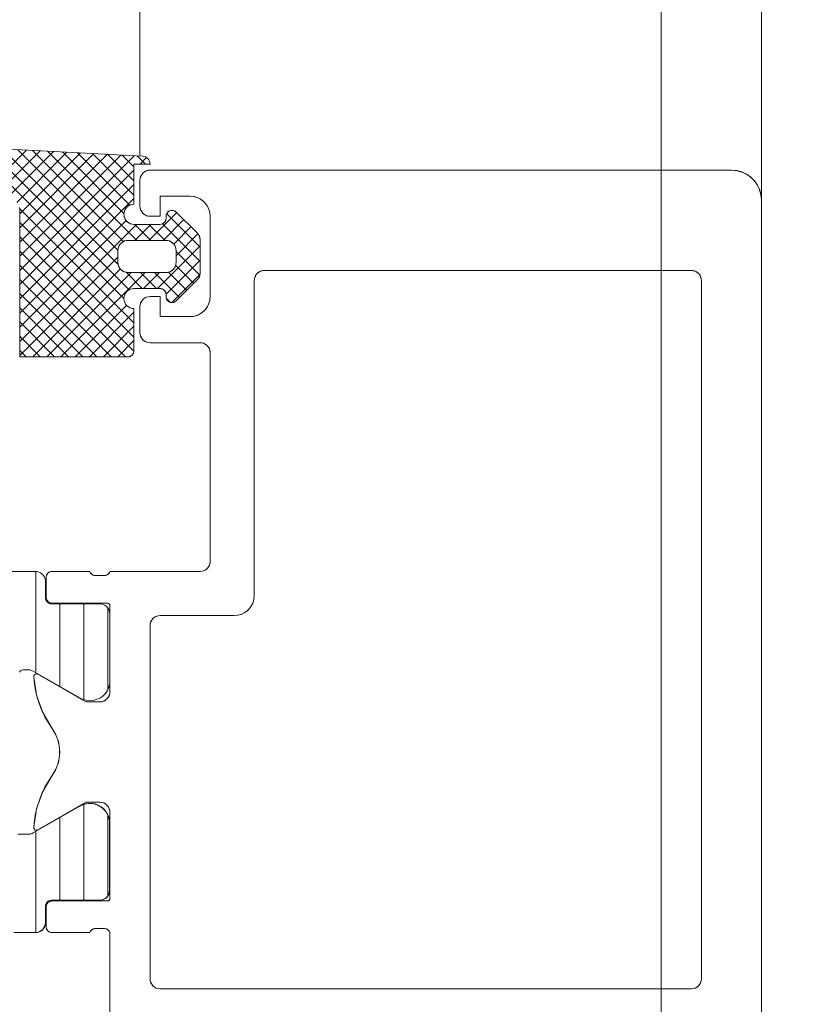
# Model space of a CAD drawing. Header units: metres. Extents: x 69 to 122.5, y -21.4 to -4.6.
# Tile 222 of 250: x 83.105 to 83.26, y -12.932 to -12.735. Entities that reach past the tile are written whole.
import ezdxf

# ---------------------------------------------------------------- set-up
doc = ezdxf.new("R2010")
doc.units = ezdxf.units.M
doc.header["$LTSCALE"] = 0.02
doc.layers.add('032_Metallarbeiten-Fenster', color=7, linetype='Continuous', lineweight=5)
doc.layers.add('Keine', color=7, linetype='Continuous', lineweight=9)

msp = doc.modelspace()

# ---------------------------------------------------------------- linework, layer by layer
at = {"layer": '032_Metallarbeiten-Fenster', "color": 7, "lineweight": 13}
for p, q in [((83.12946, -12.76257), (83.12946, -11.18547)), ((83.25346, -12.77139), (83.25346, -11.18547)), ((83.1173, -12.89225), (83.10816, -12.89753)), ((83.12342, -12.90895), (83.12342, -12.89505)), ((83.10715, -12.89779), (83.10511, -12.89779)), ((83.11062, -12.91539), (83.11062, -12.91215)), ((83.11182, -12.91095), (83.12142, -12.91095)), ((83.10426, -12.91739), (83.10862, -12.91739))]:
    msp.add_line(p, q, dxfattribs=at)
at = {"layer": '032_Metallarbeiten-Fenster', "color": 251, "linetype": 'Continuous', "lineweight": 9, "true_color": 0x555555}
for p, q in [((83.12626, -12.791), (83.09608, -12.76082)), ((83.12732, -12.78923), (83.09907, -12.76098)), ((83.10683, -12.76138), (83.09731, -12.7709)), ((83.10952, -12.76152), (83.1, -12.77104)), ((83.1251, -12.78418), (83.10205, -12.76113)), ((83.11221, -12.76167), (83.10269, -12.77118)), ((83.11489, -12.76181), (83.10488, -12.77182)), ((83.12507, -12.78132), (83.10504, -12.76129)), ((83.11758, -12.76195), (83.10546, -12.77407)), ((83.12027, -12.76209), (83.10546, -12.7769)), ((83.12296, -12.76223), (83.10546, -12.77973)), ((83.12564, -12.76237), (83.10546, -12.78255)), ((83.12833, -12.76251), (83.10546, -12.78538)), ((83.12618, -12.7796), (83.10802, -12.76145)), ((83.1288, -12.77939), (83.11101, -12.7616)), ((83.12627, -12.77404), (83.11399, -12.76176)), ((83.12744, -12.77237), (83.11698, -12.76192)), ((83.12826, -12.77037), (83.11996, -12.76207)), ((83.12826, -12.76754), (83.12295, -12.76223)), ((83.12826, -12.76471), (83.12593, -12.76238)), ((83.13057, -12.76419), (83.12892, -12.76254)), ((83.13078, -12.76289), (83.12948, -12.76419)), ((83.12826, -12.76541), (83.10546, -12.78821)), ((83.12826, -12.76824), (83.10546, -12.79104)), ((83.12826, -12.77107), (83.10546, -12.79387)), ((83.12826, -12.79582), (83.10544, -12.773)), ((83.1368, -12.77384), (83.13125, -12.77939)), ((83.14146, -12.78074), (83.13479, -12.77407)), ((83.12671, -12.77544), (83.10546, -12.7967)), ((83.12826, -12.79865), (83.10546, -12.77585)), ((83.12879, -12.77619), (83.10546, -12.79952)), ((83.13162, -12.77619), (83.12842, -12.77939)), ((83.13162, -12.77939), (83.12843, -12.77619)), ((83.13445, -12.77939), (83.13125, -12.77619)), ((83.14146, -12.78357), (83.13397, -12.77608)), ((83.13822, -12.77525), (83.13408, -12.77939)), ((83.13963, -12.77667), (83.13618, -12.78011)), ((83.12825, -12.80147), (83.10546, -12.77868)), ((83.14103, -12.77809), (83.13666, -12.78247)), ((83.14146, -12.7805), (83.13296, -12.78899)), ((83.12654, -12.80259), (83.10546, -12.78151)), ((83.1414, -12.78634), (83.13666, -12.7816)), ((83.12506, -12.78275), (83.10546, -12.80235)), ((83.12371, -12.80259), (83.10546, -12.78434)), ((83.14146, -12.78332), (83.13465, -12.79013)), ((83.14019, -12.78796), (83.13657, -12.78434)), ((83.12555, -12.78509), (83.10805, -12.80259)), ((83.12768, -12.78579), (83.11088, -12.80259)), ((83.1305, -12.78579), (83.1137, -12.80259)), ((83.12991, -12.78899), (83.12667, -12.78575)), ((83.13274, -12.78899), (83.12954, -12.78579)), ((83.13333, -12.78579), (83.13013, -12.78899)), ((83.13736, -12.79079), (83.13237, -12.78579)), ((83.13878, -12.78937), (83.13513, -12.78573)), ((83.14143, -12.78618), (83.13583, -12.79178)), ((83.12088, -12.80259), (83.10546, -12.78717)), ((83.11806, -12.80259), (83.10546, -12.79)), ((83.12679, -12.79234), (83.11653, -12.80259)), ((83.13546, -12.79172), (83.13473, -12.79098)), ((83.11523, -12.80259), (83.10546, -12.79282)), ((83.12826, -12.79369), (83.11936, -12.80259)), ((83.12826, -12.793), (83.12825, -12.79299)), ((83.1124, -12.80259), (83.10546, -12.79565)), ((83.12826, -12.79652), (83.12219, -12.80259)), ((83.10957, -12.80259), (83.10546, -12.79848)), ((83.12826, -12.79935), (83.12502, -12.80259)), ((83.10674, -12.80259), (83.10546, -12.80131)), ((83.10866, -12.86555), (83.10866, -12.8454)), ((83.11346, -12.86832), (83.11346, -12.85183)), ((83.11826, -12.87097), (83.11826, -12.85183)), ((83.12306, -12.86888), (83.12306, -12.8527)), ((83.11826, -12.91095), (83.11826, -12.8918)), ((83.11346, -12.91095), (83.11346, -12.89444)), ((83.12306, -12.91003), (83.12306, -12.89399)), ((83.10866, -12.91738), (83.10866, -12.89721))]:
    msp.add_line(p, q, dxfattribs=at)
at = {"layer": '032_Metallarbeiten-Fenster', "color": 7, "linetype": 'Continuous', "lineweight": 13}
for points in [[(83.0856, -12.76027), (83.12994, -12.76259), (83.13024, -12.76264), (83.13053, -12.76274), (83.13079, -12.76289), (83.13102, -12.76309), (83.13121, -12.76333), (83.13134, -12.7636), (83.13143, -12.76389), (83.13146, -12.76419), (83.12826, -12.76419), (83.12826, -12.77219), (83.12787, -12.77223), (83.12749, -12.77234), (83.12715, -12.77253), (83.12684, -12.77278), (83.1266, -12.77308), (83.12641, -12.77343), (83.1263, -12.7738), (83.12626, -12.77419), (83.1263, -12.77458), (83.12641, -12.77496), (83.1266, -12.7753), (83.12684, -12.77561), (83.12715, -12.77586), (83.12749, -12.77604), (83.12787, -12.77615), (83.12826, -12.77619), (83.13346, -12.77619), (83.13369, -12.77617), (83.13392, -12.7761), (83.13413, -12.77599), (83.13431, -12.77584), (83.13446, -12.77566), (83.13457, -12.77545), (83.13464, -12.77523), (83.13466, -12.77499), (83.13466, -12.77459), (83.13471, -12.77424), (83.13486, -12.77393), (83.1351, -12.77366), (83.1354, -12.77348), (83.13574, -12.7734), (83.13609, -12.77342), (83.13642, -12.77353), (83.13671, -12.77374), (83.14087, -12.77791), (83.141, -12.77805), (83.14112, -12.77821), (83.14122, -12.77838), (83.14131, -12.77855), (83.14137, -12.77874), (83.14142, -12.77893), (83.14145, -12.77912), (83.14146, -12.77932), (83.14146, -12.78586), (83.14145, -12.78606), (83.14142, -12.78626), (83.14137, -12.78645), (83.14131, -12.78663), (83.14122, -12.78681), (83.14112, -12.78698), (83.141, -12.78713), (83.14087, -12.78728), (83.13671, -12.79144), (83.13642, -12.79165), (83.13609, -12.79177), (83.13574, -12.79179), (83.1354, -12.7917), (83.1351, -12.79152), (83.13486, -12.79126), (83.13471, -12.79094), (83.13466, -12.79059), (83.13466, -12.79019), (83.13464, -12.78996), (83.13457, -12.78973), (83.13446, -12.78953), (83.13431, -12.78934), (83.13413, -12.78919), (83.13392, -12.78908), (83.13369, -12.78902), (83.13346, -12.78899), (83.12826, -12.78899), (83.12787, -12.78903), (83.12749, -12.78914), (83.12715, -12.78933), (83.12684, -12.78958), (83.1266, -12.78988), (83.12641, -12.79023), (83.1263, -12.7906), (83.12626, -12.79099), (83.1263, -12.79138), (83.12641, -12.79176), (83.1266, -12.7921), (83.12684, -12.79241), (83.12715, -12.79266), (83.12749, -12.79284), (83.12787, -12.79295), (83.12826, -12.79299), (83.12826, -12.79299), (83.12826, -12.80139), (83.12824, -12.80163), (83.12817, -12.80185), (83.12806, -12.80206), (83.12791, -12.80224), (83.12773, -12.80239), (83.12752, -12.8025), (83.12729, -12.80257), (83.12706, -12.80259), (83.10546, -12.80259), (83.10546, -12.77322), (83.10542, -12.77285)], [(83.12346, -12.96339), (83.12346, -12.91739), (83.1234, -12.91723), (83.12331, -12.91708), (83.1232, -12.91694), (83.12307, -12.91682), (83.12292, -12.91673), (83.12276, -12.91665), (83.12259, -12.91661), (83.12241, -12.91659), (83.12055, -12.91659), (83.12037, -12.9166), (83.12019, -12.91664), (83.12002, -12.91671), (83.11987, -12.91681), (83.11973, -12.91693), (83.11962, -12.91707), (83.11952, -12.91722), (83.11946, -12.91739), (83.11194, -12.91739), (83.1117, -12.91737), (83.11148, -12.9173), (83.11127, -12.91719), (83.11109, -12.91704), (83.11094, -12.91686), (83.11083, -12.91665), (83.11076, -12.91643), (83.11074, -12.91619), (83.11074, -12.91227), (83.11076, -12.91204), (83.11083, -12.91181), (83.11094, -12.91161), (83.11109, -12.91142), (83.11127, -12.91127), (83.11148, -12.91116), (83.1117, -12.9111), (83.11194, -12.91107), (83.12298, -12.91107), (83.12307, -12.91106), (83.12316, -12.91104), (83.12325, -12.91099), (83.12332, -12.91093), (83.12338, -12.91086), (83.12342, -12.91078), (83.12345, -12.91069), (83.12346, -12.91059), (83.12346, -12.89339), (83.12342, -12.893), (83.12331, -12.89263), (83.12312, -12.89228), (83.12287, -12.89198), (83.12257, -12.89173), (83.12222, -12.89154), (83.12185, -12.89143), (83.12146, -12.89139), (83.11866, -12.89139), (83.10909, -12.89692), (83.10895, -12.89697), (83.1088, -12.89699), (83.10866, -12.89697), (83.10852, -12.89691), (83.1084, -12.89681), (83.10832, -12.89669), (83.10827, -12.89655), (83.10826, -12.8964), (83.1084, -12.89502), (83.10863, -12.89365), (83.10896, -12.8923), (83.10939, -12.89097), (83.1099, -12.88968), (83.1105, -12.88842), (83.11119, -12.88721), (83.11196, -12.88605), (83.1126, -12.88499), (83.11307, -12.88384), (83.11336, -12.88263), (83.11346, -12.88139), (83.11336, -12.88015), (83.11307, -12.87894), (83.1126, -12.8778), (83.11196, -12.87673), (83.11119, -12.87557), (83.1105, -12.87436), (83.1099, -12.87311), (83.10939, -12.87182), (83.10896, -12.87049), (83.10863, -12.86914), (83.1084, -12.86777), (83.10826, -12.86638), (83.10827, -12.86623), (83.10832, -12.86609), (83.1084, -12.86597), (83.10852, -12.86588), (83.10866, -12.86581), (83.1088, -12.86579), (83.10895, -12.86581), (83.10909, -12.86587), (83.11866, -12.87139), (83.12146, -12.87139), (83.12185, -12.87135), (83.12222, -12.87124), (83.12257, -12.87106), (83.12287, -12.87081), (83.12312, -12.8705), (83.12331, -12.87016), (83.12342, -12.86978), (83.12346, -12.86939), (83.12346, -12.85219), (83.12345, -12.8521), (83.12342, -12.85201), (83.12338, -12.85193), (83.12332, -12.85185), (83.12325, -12.85179), (83.12316, -12.85175), (83.12307, -12.85172), (83.12298, -12.85171), (83.11194, -12.85171), (83.1117, -12.85169), (83.11148, -12.85162), (83.11127, -12.85151), (83.11109, -12.85136), (83.11094, -12.85118), (83.11083, -12.85097), (83.11076, -12.85075), (83.11074, -12.85051), (83.11074, -12.84659), (83.11076, -12.84636), (83.11083, -12.84613), (83.11094, -12.84593), (83.11109, -12.84574), (83.11127, -12.84559), (83.11148, -12.84548), (83.1117, -12.84542), (83.11194, -12.84539), (83.11946, -12.84539), (83.11952, -12.84556), (83.11961, -12.84571), (83.11972, -12.84585), (83.11985, -12.84596), (83.12, -12.84606), (83.12016, -12.84613), (83.12033, -12.84617), (83.12051, -12.84619), (83.12237, -12.84619), (83.12255, -12.84618), (83.12272, -12.84614), (83.12289, -12.84607), (83.12305, -12.84598), (83.12318, -12.84586), (83.1233, -12.84572), (83.12339, -12.84556), (83.12346, -12.84539), (83.14146, -12.84539), (83.14185, -12.84535), (83.14222, -12.84524), (83.14257, -12.84506), (83.14287, -12.84481), (83.14312, -12.8445), (83.14331, -12.84416), (83.14342, -12.84378), (83.14346, -12.84339), (83.14346, -12.80179), (83.14342, -12.8014), (83.14331, -12.80103), (83.14312, -12.80068), (83.14287, -12.80038), (83.14257, -12.80013), (83.14222, -12.79994), (83.14185, -12.79983), (83.14146, -12.79979), (83.13146, -12.79979), (83.13107, -12.79975), (83.13069, -12.79964), (83.13035, -12.79946), (83.13004, -12.79921), (83.1298, -12.7989), (83.12961, -12.79856), (83.1295, -12.79818), (83.12946, -12.79779), (83.12946, -12.79259), (83.1295, -12.7922), (83.12961, -12.79183), (83.1298, -12.79148), (83.13004, -12.79118), (83.13035, -12.79093), (83.13069, -12.79074), (83.13107, -12.79063), (83.13146, -12.79059), (83.13346, -12.79059), (83.13346, -12.79459), (83.13946, -12.79459), (83.14024, -12.79452), (83.14099, -12.79429), (83.14168, -12.79392), (83.14229, -12.79342), (83.14278, -12.79281), (83.14315, -12.79212), (83.14338, -12.79137), (83.14346, -12.79059), (83.14346, -12.77459), (83.14338, -12.77381), (83.14315, -12.77306), (83.14278, -12.77237), (83.14229, -12.77176), (83.14168, -12.77127), (83.14099, -12.7709), (83.14024, -12.77067), (83.13946, -12.77059), (83.13346, -12.77059), (83.13346, -12.77459), (83.13146, -12.77459), (83.13107, -12.77455), (83.13069, -12.77444), (83.13035, -12.77426), (83.13004, -12.77401), (83.1298, -12.7737), (83.12961, -12.77336), (83.1295, -12.77298), (83.12946, -12.77259), (83.12946, -12.76739), (83.1295, -12.767), (83.12961, -12.76663), (83.1298, -12.76628), (83.13004, -12.76598), (83.13035, -12.76573), (83.13069, -12.76554), (83.13107, -12.76543), (83.13146, -12.76539), (83.24746, -12.76539), (83.24863, -12.76551), (83.24975, -12.76585), (83.25079, -12.7664), (83.2517, -12.76715), (83.25245, -12.76806), (83.253, -12.7691), (83.25334, -12.77022), (83.25346, -12.77139), (83.25346, -13.03939)], [(83.10511, -12.89779), (83.10712, -12.89779), (83.10725, -12.89779), (83.10738, -12.89778), (83.10751, -12.89776), (83.10764, -12.89773), (83.10776, -12.89769), (83.10788, -12.89764), (83.108, -12.89759), (83.10812, -12.89753), (83.11726, -12.89225), (83.11816, -12.89182), (83.11913, -12.89163), (83.12013, -12.89168), (83.12108, -12.89198), (83.12193, -12.8925), (83.12262, -12.89322), (83.12311, -12.89408), (83.12338, -12.89505), (83.12338, -12.90895), (83.12334, -12.90934), (83.12323, -12.90972), (83.12304, -12.91006), (83.12279, -12.91037), (83.12249, -12.91062), (83.12214, -12.9108), (83.12177, -12.91091), (83.12138, -12.91095), (83.11178, -12.91095), (83.11154, -12.91097), (83.11132, -12.91104), (83.11111, -12.91115), (83.11093, -12.9113), (83.11078, -12.91148), (83.11067, -12.91169), (83.1106, -12.91192), (83.11058, -12.91215), (83.11058, -12.91539), (83.11054, -12.91578), (83.11043, -12.91616), (83.11024, -12.9165), (83.10999, -12.91681), (83.10969, -12.91706), (83.10934, -12.91724), (83.10897, -12.91735), (83.10858, -12.91739), (83.10426, -12.91739)]]:
    msp.add_lwpolyline(points, dxfattribs=at)
at = {"layer": '032_Metallarbeiten-Fenster', "color": 7, "lineweight": 13}
for points in [[(83.10546, -12.80259), (83.12706, -12.80259), (83.12706, -12.80259), (83.12727, -12.80257), (83.12747, -12.80252), (83.12766, -12.80243), (83.12783, -12.80231), (83.12798, -12.80216), (83.1281, -12.80199), (83.12819, -12.8018), (83.12824, -12.8016), (83.12826, -12.80139), (83.12826, -12.79299), (83.12826, -12.79299), (83.12787, -12.79295), (83.12749, -12.79284), (83.12715, -12.79266), (83.12684, -12.79241), (83.1266, -12.7921), (83.12641, -12.79176), (83.1263, -12.79138), (83.12626, -12.79099), (83.12626, -12.79099), (83.1263, -12.7906), (83.12641, -12.79023), (83.1266, -12.78988), (83.12684, -12.78958), (83.12715, -12.78933), (83.12749, -12.78914), (83.12787, -12.78903), (83.12826, -12.78899), (83.13346, -12.78899), (83.13346, -12.78899), (83.13367, -12.78901), (83.13387, -12.78906), (83.13406, -12.78915), (83.13423, -12.78927), (83.13438, -12.78942), (83.1345, -12.78959), (83.13459, -12.78978), (83.13464, -12.78998), (83.13466, -12.79019), (83.13466, -12.79059), (83.13466, -12.79059), (83.13468, -12.79081), (83.13474, -12.79102), (83.13483, -12.79121), (83.13496, -12.79139), (83.13512, -12.79154), (83.1353, -12.79165), (83.1355, -12.79174), (83.13571, -12.79178), (83.13593, -12.79179), (83.13615, -12.79176), (83.13635, -12.79169), (83.13654, -12.79158), (83.13671, -12.79144), (83.14087, -12.78728), (83.14087, -12.78728), (83.14108, -12.78704), (83.14124, -12.78677), (83.14136, -12.78648), (83.14143, -12.78618), (83.14146, -12.78586), (83.14146, -12.77932), (83.14146, -12.77932), (83.14143, -12.77901), (83.14136, -12.7787), (83.14124, -12.77841), (83.14108, -12.77814), (83.14087, -12.77791), (83.13671, -12.77374), (83.13671, -12.77374), (83.13653, -12.77359), (83.13632, -12.77348), (83.13609, -12.77342), (83.13586, -12.77339), (83.13562, -12.77342), (83.1354, -12.77348), (83.13519, -12.77359), (83.13501, -12.77374), (83.13486, -12.77393), (83.13475, -12.77413), (83.13468, -12.77436), (83.13466, -12.77459), (83.13466, -12.77499), (83.13466, -12.77499), (83.13464, -12.7752), (83.13459, -12.7754), (83.1345, -12.77559), (83.13438, -12.77576), (83.13423, -12.77591), (83.13406, -12.77603), (83.13387, -12.77612), (83.13367, -12.77617), (83.13346, -12.77619), (83.12826, -12.77619), (83.12826, -12.77619), (83.12791, -12.77616), (83.12757, -12.77607), (83.12726, -12.77592), (83.12697, -12.77572), (83.12673, -12.77548), (83.12653, -12.77519), (83.12638, -12.77488), (83.12629, -12.77454), (83.12626, -12.77419), (83.12626, -12.77419), (83.12629, -12.77385), (83.12638, -12.77351), (83.12653, -12.77319), (83.12673, -12.77291), (83.12697, -12.77266), (83.12726, -12.77246), (83.12757, -12.77231), (83.12791, -12.77222), (83.12826, -12.77219), (83.12826, -12.76419), (83.13146, -12.76419), (83.13146, -12.76419), (83.13143, -12.76389), (83.13134, -12.7636), (83.13121, -12.76333), (83.13102, -12.76309), (83.13079, -12.76289), (83.13053, -12.76274), (83.13024, -12.76264), (83.12994, -12.76259), (83.0856, -12.76027)], [(83.12346, -12.96339), (83.12346, -12.91739), (83.12338, -12.9172), (83.12327, -12.91702), (83.12313, -12.91687), (83.12296, -12.91675), (83.12277, -12.91666), (83.12257, -12.91661), (83.12237, -12.91659), (83.12055, -12.91659), (83.12055, -12.91659), (83.12034, -12.91661), (83.12014, -12.91666), (83.11996, -12.91675), (83.11979, -12.91687), (83.11965, -12.91702), (83.11954, -12.9172), (83.11946, -12.91739), (83.11194, -12.91739), (83.11194, -12.91739), (83.11173, -12.91737), (83.11153, -12.91732), (83.11134, -12.91723), (83.11117, -12.91711), (83.11102, -12.91696), (83.1109, -12.91679), (83.11081, -12.9166), (83.11076, -12.9164), (83.11074, -12.91619), (83.11074, -12.91227), (83.11074, -12.91227), (83.11076, -12.91206), (83.11081, -12.91186), (83.1109, -12.91167), (83.11102, -12.9115), (83.11117, -12.91135), (83.11134, -12.91123), (83.11153, -12.91114), (83.11173, -12.91109), (83.11194, -12.91107), (83.12298, -12.91107), (83.12298, -12.91107), (83.12306, -12.91107), (83.12314, -12.91104), (83.12322, -12.91101), (83.12329, -12.91096), (83.12335, -12.9109), (83.12339, -12.91083), (83.12343, -12.91076), (83.12345, -12.91068), (83.12346, -12.91059), (83.12346, -12.89339), (83.12346, -12.89339), (83.12343, -12.89305), (83.12334, -12.89271), (83.12319, -12.89239), (83.12299, -12.89211), (83.12274, -12.89186), (83.12246, -12.89166), (83.12214, -12.89151), (83.12181, -12.89142), (83.12146, -12.89139), (83.11866, -12.89139), (83.10909, -12.89692), (83.10909, -12.89692), (83.10899, -12.89696), (83.10888, -12.89699), (83.10877, -12.89699), (83.10867, -12.89697), (83.10857, -12.89694), (83.10847, -12.89688), (83.1084, -12.8968), (83.10833, -12.89672), (83.10829, -12.89662), (83.10826, -12.89651), (83.10826, -12.8964), (83.10826, -12.8964), (83.10884, -12.89274), (83.11009, -12.88925), (83.11196, -12.88605), (83.11196, -12.88605), (83.11268, -12.88483), (83.11318, -12.8835), (83.11343, -12.8821), (83.11343, -12.88068), (83.11318, -12.87929), (83.11268, -12.87795), (83.11196, -12.87673), (83.11196, -12.87673), (83.11009, -12.87353), (83.10884, -12.87004), (83.10826, -12.86638), (83.10826, -12.86638), (83.10826, -12.86627), (83.10829, -12.86617), (83.10833, -12.86607), (83.1084, -12.86598), (83.10847, -12.86591), (83.10857, -12.86585), (83.10867, -12.86581), (83.10877, -12.86579), (83.10888, -12.8658), (83.10899, -12.86582), (83.10909, -12.86587), (83.11866, -12.87139), (83.12146, -12.87139), (83.12146, -12.87139), (83.12181, -12.87136), (83.12214, -12.87127), (83.12246, -12.87112), (83.12274, -12.87092), (83.12299, -12.87068), (83.12319, -12.87039), (83.12334, -12.87008), (83.12343, -12.86974), (83.12346, -12.86939), (83.12346, -12.85219), (83.12346, -12.85219), (83.12345, -12.85211), (83.12343, -12.85203), (83.12339, -12.85195), (83.12335, -12.85188), (83.12329, -12.85182), (83.12322, -12.85178), (83.12314, -12.85174), (83.12306, -12.85172), (83.12298, -12.85171), (83.11194, -12.85171), (83.11194, -12.85171), (83.11173, -12.85169), (83.11153, -12.85164), (83.11134, -12.85155), (83.11117, -12.85143), (83.11102, -12.85128), (83.1109, -12.85111), (83.11081, -12.85092), (83.11076, -12.85072), (83.11074, -12.85051), (83.11074, -12.84659), (83.11074, -12.84659), (83.11076, -12.84638), (83.11081, -12.84618), (83.1109, -12.84599), (83.11102, -12.84582), (83.11117, -12.84567), (83.11134, -12.84555), (83.11153, -12.84546), (83.11173, -12.84541), (83.11194, -12.84539), (83.11946, -12.84539), (83.11946, -12.84539), (83.11954, -12.84559), (83.11965, -12.84576), (83.11979, -12.84591), (83.11996, -12.84603), (83.12014, -12.84612), (83.12034, -12.84618), (83.12055, -12.84619), (83.12237, -12.84619), (83.12237, -12.84619), (83.12257, -12.84618), (83.12277, -12.84612), (83.12296, -12.84603), (83.12313, -12.84591), (83.12327, -12.84576), (83.12338, -12.84559), (83.12346, -12.84539), (83.14146, -12.84539), (83.14146, -12.84539), (83.14181, -12.84536), (83.14214, -12.84527), (83.14246, -12.84512), (83.14274, -12.84492), (83.14299, -12.84468), (83.14319, -12.84439), (83.14334, -12.84408), (83.14343, -12.84374), (83.14346, -12.84339), (83.14346, -12.80179), (83.14346, -12.80179), (83.14343, -12.80145), (83.14334, -12.80111), (83.14319, -12.80079), (83.14299, -12.80051), (83.14274, -12.80026), (83.14246, -12.80006), (83.14214, -12.79991), (83.14181, -12.79982), (83.14146, -12.79979), (83.13146, -12.79979), (83.13146, -12.79979), (83.13111, -12.79976), (83.13077, -12.79967), (83.13046, -12.79952), (83.13017, -12.79932), (83.12993, -12.79908), (83.12973, -12.79879), (83.12958, -12.79848), (83.12949, -12.79814), (83.12946, -12.79779), (83.12946, -12.79259), (83.12946, -12.79259), (83.12949, -12.79225), (83.12958, -12.79191), (83.12973, -12.79159), (83.12993, -12.79131), (83.13017, -12.79106), (83.13046, -12.79086), (83.13077, -12.79071), (83.13111, -12.79062), (83.13146, -12.79059), (83.13346, -12.79059), (83.13346, -12.79459), (83.13946, -12.79459), (83.13946, -12.79459), (83.14015, -12.79453), (83.14083, -12.79435), (83.14146, -12.79406), (83.14203, -12.79366), (83.14252, -12.79316), (83.14292, -12.79259), (83.14322, -12.79196), (83.1434, -12.79129), (83.14346, -12.79059), (83.14346, -12.77459), (83.14346, -12.77459), (83.1434, -12.7739), (83.14322, -12.77322), (83.14292, -12.77259), (83.14252, -12.77202), (83.14203, -12.77153), (83.14146, -12.77113), (83.14083, -12.77083), (83.14015, -12.77065), (83.13946, -12.77059), (83.13346, -12.77059), (83.13346, -12.77459), (83.13146, -12.77459), (83.13146, -12.77459), (83.13111, -12.77456), (83.13077, -12.77447), (83.13046, -12.77432), (83.13017, -12.77412), (83.12993, -12.77388), (83.12973, -12.77359), (83.12958, -12.77328), (83.12949, -12.77294), (83.12946, -12.77259), (83.12946, -12.76739), (83.12946, -12.76739), (83.12949, -12.76705), (83.12958, -12.76671), (83.12973, -12.76639), (83.12993, -12.76611), (83.13017, -12.76586), (83.13046, -12.76566), (83.13077, -12.76551), (83.13111, -12.76542), (83.13146, -12.76539), (83.24746, -12.76539), (83.24746, -12.76539), (83.2485, -12.76548), (83.24951, -12.76575), (83.25046, -12.7662), (83.25132, -12.7668), (83.25205, -12.76754), (83.25265, -12.76839), (83.2531, -12.76934), (83.25337, -12.77035), (83.25346, -12.77139), (83.25346, -13.03939)], [(82.9383, -12.84539), (83.10862, -12.84539), (83.10862, -12.84539), (83.10897, -12.84542), (83.1093, -12.84551), (83.10962, -12.84566), (83.1099, -12.84586), (83.11015, -12.84611), (83.11035, -12.84639), (83.1105, -12.84671), (83.11059, -12.84705), (83.11062, -12.84739), (83.11062, -12.85063), (83.11062, -12.85063), (83.11064, -12.85084), (83.11069, -12.85104), (83.11078, -12.85123), (83.1109, -12.85141), (83.11105, -12.85155), (83.11122, -12.85167), (83.11141, -12.85176), (83.11161, -12.85182), (83.11182, -12.85183), (83.12142, -12.85183), (83.12142, -12.85183), (83.12177, -12.85186), (83.1221, -12.85195), (83.12242, -12.8521), (83.1227, -12.8523), (83.12295, -12.85255), (83.12315, -12.85283), (83.1233, -12.85315), (83.12339, -12.85349), (83.12342, -12.85383), (83.12342, -12.86774), (83.12342, -12.86774), (83.12325, -12.86844), (83.12296, -12.86911), (83.12255, -12.86971), (83.12204, -12.87023), (83.12144, -12.87064), (83.12078, -12.87094), (83.12008, -12.87112), (83.11936, -12.87117), (83.11863, -12.87108), (83.11794, -12.87087), (83.1173, -12.87053), (83.10816, -12.86526), (83.10816, -12.86526), (83.10785, -12.86511), (83.10751, -12.86502), (83.10716, -12.86499), (83.10626, -12.86499), (83.10626, -12.86499), (83.10608, -12.86501), (83.10592, -12.86505), (83.10576, -12.86513), (83.10562, -12.86523), (83.10549, -12.86535), (83.10539, -12.86549)], [(83.1173, -12.89225), (83.11788, -12.89194), (83.11852, -12.89173), (83.11917, -12.89163), (83.11984, -12.89163), (83.12049, -12.89175), (83.12112, -12.89198), (83.12112, -12.89198), (83.1217, -12.8923), (83.12222, -12.89272), (83.12266, -12.89322), (83.12301, -12.89378), (83.12327, -12.8944), (83.12342, -12.89505)], [(83.10816, -12.89753), (83.10792, -12.89764), (83.10768, -12.89773), (83.10768, -12.89773), (83.10742, -12.89778), (83.10715, -12.89779)], [(83.12342, -12.90895), (83.12339, -12.90927), (83.12332, -12.90957), (83.1232, -12.90986), (83.12304, -12.91013), (83.12283, -12.91037), (83.12283, -12.91037), (83.12259, -12.91057), (83.12233, -12.91073), (83.12204, -12.91085), (83.12173, -12.91093), (83.12142, -12.91095)], [(83.11062, -12.91215), (83.11064, -12.91192), (83.11071, -12.91169), (83.11082, -12.91148), (83.11097, -12.9113), (83.11097, -12.9113), (83.11111, -12.91118), (83.11127, -12.91108), (83.11145, -12.91101), (83.11163, -12.91097), (83.11182, -12.91095)], [(83.11062, -12.91539), (83.11059, -12.91571), (83.11052, -12.91601), (83.1104, -12.9163), (83.11024, -12.91657), (83.11003, -12.91681), (83.11003, -12.91681), (83.10979, -12.91701), (83.10953, -12.91717), (83.10924, -12.91729), (83.10893, -12.91737), (83.10862, -12.91739)]]:
    msp.add_lwpolyline(points, dxfattribs=at)
for points in [[(83.12706, -12.77939), (83.12671, -12.77942), (83.12637, -12.77951), (83.12606, -12.77966), (83.12577, -12.77986), (83.12553, -12.78011), (83.12533, -12.78039), (83.12518, -12.78071), (83.12509, -12.78104), (83.12506, -12.78139), (83.12506, -12.78379), (83.12506, -12.78379), (83.12509, -12.78414), (83.12518, -12.78448), (83.12533, -12.78479), (83.12553, -12.78508), (83.12577, -12.78532), (83.12606, -12.78552), (83.12637, -12.78567), (83.12671, -12.78576), (83.12706, -12.78579), (83.13466, -12.78579), (83.13466, -12.78579), (83.13501, -12.78576), (83.13534, -12.78567), (83.13566, -12.78552), (83.13594, -12.78532), (83.13619, -12.78508), (83.13639, -12.78479), (83.13654, -12.78448), (83.13663, -12.78414), (83.13666, -12.78379), (83.13666, -12.78139), (83.13666, -12.78139), (83.13663, -12.78104), (83.13654, -12.78071), (83.13639, -12.78039), (83.13619, -12.78011), (83.13594, -12.77986), (83.13566, -12.77966), (83.13534, -12.77951), (83.13501, -12.77942), (83.13466, -12.77939)], [(83.15426, -12.78539), (83.23946, -12.78539), (83.23946, -12.78539), (83.23981, -12.78542), (83.24014, -12.78551), (83.24046, -12.78566), (83.24074, -12.78586), (83.24099, -12.78611), (83.24119, -12.78639), (83.24134, -12.78671), (83.24143, -12.78705), (83.24146, -12.78739), (83.24146, -12.92659), (83.24146, -12.92659), (83.24143, -12.92694), (83.24134, -12.92728), (83.24119, -12.92759), (83.24099, -12.92788), (83.24074, -12.92812), (83.24046, -12.92832), (83.24014, -12.92847), (83.23981, -12.92856), (83.23946, -12.92859), (83.13346, -12.92859), (83.13346, -12.92859), (83.13311, -12.92856), (83.13277, -12.92847), (83.13246, -12.92832), (83.13217, -12.92812), (83.13193, -12.92788), (83.13173, -12.92759), (83.13158, -12.92728), (83.13149, -12.92694), (83.13146, -12.92659), (83.13146, -12.85619), (83.13146, -12.85619), (83.13149, -12.85585), (83.13158, -12.85551), (83.13173, -12.85519), (83.13193, -12.85491), (83.13217, -12.85466), (83.13246, -12.85446), (83.13277, -12.85431), (83.13311, -12.85422), (83.13346, -12.85419), (83.14826, -12.85419), (83.14826, -12.85419), (83.14895, -12.85413), (83.14963, -12.85395), (83.15026, -12.85366), (83.15083, -12.85326), (83.15132, -12.85276), (83.15172, -12.85219), (83.15202, -12.85156), (83.1522, -12.85089), (83.15226, -12.85019), (83.15226, -12.78739), (83.15226, -12.78739), (83.15229, -12.78705), (83.15238, -12.78671), (83.15253, -12.78639), (83.15273, -12.78611), (83.15297, -12.78586), (83.15326, -12.78566), (83.15357, -12.78551), (83.15391, -12.78542)]]:
    msp.add_lwpolyline(points, close=True, dxfattribs=at)
at = {"layer": '032_Metallarbeiten-Fenster', "color": 7, "linetype": 'Continuous', "lineweight": 13}
for points in [[(83.13666, -12.78379), (83.13666, -12.78139), (83.13662, -12.781), (83.13651, -12.78063), (83.13632, -12.78028), (83.13607, -12.77998), (83.13577, -12.77973), (83.13542, -12.77954), (83.13505, -12.77943), (83.13466, -12.77939), (83.12706, -12.77939), (83.12667, -12.77943), (83.12629, -12.77954), (83.12595, -12.77973), (83.12564, -12.77998), (83.1254, -12.78028), (83.12521, -12.78063), (83.1251, -12.781), (83.12506, -12.78139), (83.12506, -12.78379), (83.1251, -12.78418), (83.12521, -12.78456), (83.1254, -12.7849), (83.12564, -12.78521), (83.12595, -12.78546), (83.12629, -12.78564), (83.12667, -12.78575), (83.12706, -12.78579), (83.13466, -12.78579), (83.13505, -12.78575), (83.13542, -12.78564), (83.13577, -12.78546), (83.13607, -12.78521), (83.13632, -12.7849), (83.13651, -12.78456), (83.13662, -12.78418)], [(83.24146, -12.92659), (83.24146, -12.78739), (83.24142, -12.787), (83.24131, -12.78663), (83.24112, -12.78628), (83.24087, -12.78598), (83.24057, -12.78573), (83.24022, -12.78554), (83.23985, -12.78543), (83.23946, -12.78539), (83.15426, -12.78539), (83.15387, -12.78543), (83.15349, -12.78554), (83.15315, -12.78573), (83.15284, -12.78598), (83.1526, -12.78628), (83.15241, -12.78663), (83.1523, -12.787), (83.15226, -12.78739), (83.15226, -12.85019), (83.15218, -12.85097), (83.15195, -12.85172), (83.15158, -12.85241), (83.15109, -12.85302), (83.15048, -12.85352), (83.14979, -12.85389), (83.14904, -12.85412), (83.14826, -12.85419), (83.13346, -12.85419), (83.13307, -12.85423), (83.13269, -12.85434), (83.13235, -12.85453), (83.13204, -12.85478), (83.1318, -12.85508), (83.13161, -12.85543), (83.1315, -12.8558), (83.13146, -12.85619), (83.13146, -12.92659), (83.1315, -12.92698), (83.13161, -12.92736), (83.1318, -12.9277), (83.13204, -12.92801), (83.13235, -12.92826), (83.13269, -12.92844), (83.13307, -12.92855), (83.13346, -12.92859), (83.23946, -12.92859), (83.23985, -12.92855), (83.24022, -12.92844), (83.24057, -12.92826), (83.24087, -12.92801), (83.24112, -12.9277), (83.24131, -12.92736), (83.24142, -12.92698)]]:
    msp.add_lwpolyline(points, close=True, dxfattribs=at)
at = {"layer": 'Keine', "color": 8, "linetype": 'Continuous', "lineweight": 13, "true_color": 0x808080}
msp.add_lwpolyline([(84.09346, -11.18547), (84.09346, -13.16139), (83.23346, -13.16139), (83.23346, -11.18547)], dxfattribs=at)

doc.saveas('drawing.dxf')
